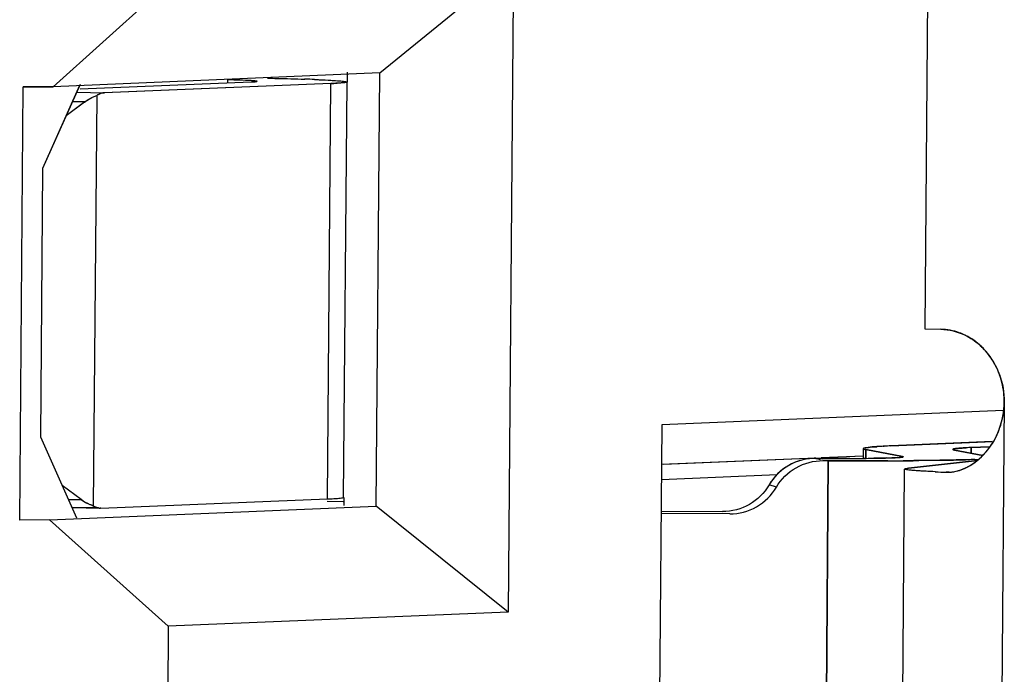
# Model space of a CAD drawing. Header units: millimetres. Extents: x 0 to 1750, y -1720 to 477.
# Tile 148 of 256: x 952.81 to 955.56, y -990.32 to -988.49. Entities that reach past the tile are written whole.
import ezdxf

# ---------------------------------------------------------------- set-up
doc = ezdxf.new("R2010")
doc.units = ezdxf.units.MM
doc.header["$LTSCALE"] = 92.51
for name, color, linetype in [('101304998_DXF_CONTINUOUS_LINE', 7, 'CONTINUOUS'), ('_101304998_1DXF_CONTINUOUS_LINE', 7, 'CONTINUOUS'), ('MANIFOLD_SOLDXF_CONTINUOUS_LINE', 7, 'CONTINUOUS')]:
    doc.layers.add(name, color=color, linetype=linetype)

msp = doc.modelspace()

# ---------------------------------------------------------------- linework, layer by layer
at = {"layer": '101304998_DXF_CONTINUOUS_LINE'}
for p, q in [((955.3774, -984.805), (955.3399, -989.3534)), ((953.8181, -988.6386), (954.1917, -988.3344)), ((954.1917, -988.3344), (954.1768, -990.1437)), ((953.2427, -988.3742), (952.9064, -988.6769)), ((953.8181, -988.6386), (952.9064, -988.6769)), ((953.7284, -988.664), (953.7286, -988.6368)), ((953.8081, -989.8482), (953.8181, -988.6386)), ((952.813, -989.8872), (952.8229, -988.6776)), ((952.9064, -988.6769), (952.8229, -988.6776)), ((952.9816, -988.6709), (952.8769, -988.9052)), ((952.9821, -988.6829), (953.4593, -988.6635)), ((953.6816, -988.6682), (953.0494, -988.6939)), ((953.393, -988.6579), (953.3929, -988.6662)), ((953.4755, -988.6622), (953.4759, -988.6619)), ((953.672, -989.8278), (953.6816, -988.6682)), ((953.7259, -988.664), (953.7163, -989.8236)), ((952.9721, -988.6923), (953.0494, -988.6939)), ((953.0279, -988.7018), (953.0184, -989.8473)), ((952.9945, -988.7196), (952.9426, -988.7583)), ((952.9945, -988.7196), (952.9601, -988.7191)), ((952.8769, -988.9052), (952.8707, -989.6549)), ((955.3399, -989.3534), (955.3846, -989.3543)), ((955.5618, -989.558), (955.5491, -991.1075)), ((955.5601, -989.581), (954.6059, -989.6211)), ((954.6059, -989.6211), (954.596, -990.8207)), ((952.8707, -989.6549), (952.9717, -989.8805)), ((955.5281, -989.6678), (955.2454, -989.6799)), ((955.1683, -989.6875), (955.1681, -989.7146)), ((955.1737, -989.6853), (955.1697, -989.6864)), ((955.1822, -989.6841), (955.1746, -989.6852)), ((955.1755, -989.6902), (955.1753, -989.7146)), ((955.1755, -989.6902), (955.2776, -989.7094)), ((955.1935, -989.6829), (955.1822, -989.6841)), ((955.4198, -989.6906), (955.4193, -989.6904)), ((955.4231, -989.6914), (955.4198, -989.6906)), ((955.502, -989.7062), (955.4231, -989.6914)), ((955.4695, -989.7001), (955.4697, -989.6845)), ((955.4697, -989.6845), (955.522, -989.6822)), ((954.6105, -989.7311), (955.0354, -989.7133)), ((955.0504, -989.7147), (955.0354, -989.7146)), ((955.0503, -989.7126), (955.1692, -989.7077)), ((955.1304, -989.7148), (955.0504, -989.7147)), ((955.0558, -989.721), (955.0707, -989.7211)), ((955.0624, -990.7208), (955.0707, -989.7211)), ((955.1768, -989.7145), (955.1683, -989.7146)), ((955.2333, -989.7136), (955.1977, -989.7143)), ((955.269, -989.7121), (955.2477, -989.7131)), ((955.2756, -989.7115), (955.269, -989.7121)), ((955.2799, -989.7101), (955.28, -989.7103)), ((955.4868, -989.7203), (955.2944, -989.7419)), ((955.3236, -989.7208), (955.4028, -989.7197)), ((955.4653, -989.718), (955.4915, -989.7169)), ((955.2727, -991.0939), (955.2838, -989.7444)), ((955.408, -989.7531), (955.4, -989.7534)), ((955.4, -989.7534), (955.4081, -989.7534)), ((954.6046, -989.7732), (954.9277, -989.7596)), ((952.9845, -989.8295), (952.9314, -989.7906)), ((954.9257, -989.7952), (954.9053, -989.7888)), ((952.9487, -989.8291), (952.9853, -989.8301)), ((953.0398, -989.8535), (953.672, -989.8278)), ((953.6719, -989.8341), (953.7161, -989.8351)), ((953.7158, -989.8241), (953.7163, -989.8236)), ((953.7186, -989.8463), (953.7188, -989.8236)), ((952.8964, -989.8865), (953.8081, -989.8482)), ((953.0229, -989.8531), (952.9611, -989.8518)), ((954.1768, -990.1437), (953.8081, -989.8482)), ((954.6039, -989.8619), (954.7753, -989.8629)), ((952.8964, -989.8865), (952.813, -989.8872)), ((952.8964, -989.8865), (953.2278, -990.1836)), ((954.7956, -989.8694), (954.6038, -989.8682)), ((954.1768, -990.1437), (953.2278, -990.1836)), ((953.2278, -990.1836), (953.2262, -990.3735))]:
    msp.add_line(p, q, dxfattribs=at)
for centre, radius, start, end in [((953.3147, -992.4343), 3.7773, 88.5442, 88.8127), ((953.4506, -993.4209), 4.7676, 87.7661, 88.1069), ((953.6395, -987.6055), 1.0635, 272.2664, 273.2267), ((955.367, -989.5404), 0.1903, 41.3459, 48.3835), ((955.3609, -989.5457), 0.1984, 33.8438, 41.3219), ((955.351, -989.5521), 0.2102, 20.0403, 33.7978), ((955.1856, -989.745), 0.0609, 100.4503, 101.2697), ((955.2522, -990.3714), 0.691, 93.8374, 94.8803), ((955.2716, -990.6472), 0.9675, 93.7457, 93.8879), ((955.2927, -990.9794), 1.3003, 92.9931, 93.7171), ((955.333, -991.7444), 2.0664, 92.4312, 93.0021), ((955.5281, -991.0608), 1.3776, 92.4312, 93.0021), ((955.0346, -989.8629), 0.1484, 89.6651, 96.5305), ((955.1873, -971.0824), 18.6391, 269.64147, 269.97565), ((955.1113, -982.6666), 7.0483, 270.15593, 270.34747), ((955.1167, -983.5774), 6.1375, 270.3485, 270.48202), ((955.1311, -985.0806), 4.6342, 270.5657, 270.8246), ((955.1863, -973.3759), 16.3456, 269.97569, 270.15215), ((955.1926, -975.6536), 14.0679, 270.15145, 270.35628), ((955.1927, -988.1749), 1.5392, 271.5137, 272.0491), ((955.2072, -977.9872), 11.7343, 270.35546, 270.56803), ((955.563, -985.476), 4.2805, 267.4084, 267.8175)]:
    msp.add_arc(centre, radius, start, end, dxfattribs=at)
msp.add_ellipse((953.0606, -989.704), major_axis=(0.0132, 0.1495), ratio=0.90101, start_param=-3.641058, end_param=-3.360659, dxfattribs=at)
for points, knots in [([(953.5048, -988.6532), (953.5141, -988.6534), (953.5485, -988.6541), (953.5829, -988.6551), (953.6081, -988.6559)], [0, 0, 0, 0, 0.269974, 1, 1, 1, 1]), ([(953.4515, -988.6597), (953.4487, -988.6595), (953.4351, -988.659), (953.4215, -988.6586), (953.4107, -988.6583)], [0, 0, 0, 0, 0.210876, 1, 1, 1, 1]), ([(953.4759, -988.6619), (953.4759, -988.6614), (953.4727, -988.6614), (953.4691, -988.6605), (953.4609, -988.6602), (953.455, -988.6598), (953.4515, -988.6597)], [0, 0, 0, 0, 0.067835, 0.2589, 0.571752, 1, 1, 1, 1]), ([(953.4593, -988.6635), (953.4613, -988.6634), (953.4667, -988.6631), (953.4723, -988.6632), (953.4755, -988.6622)], [0, 0, 0, 0, 0.377769, 1, 1, 1, 1]), ([(953.6364, -988.6569), (953.6406, -988.6571), (953.6559, -988.6577), (953.6711, -988.6584), (953.6821, -988.659)], [0, 0, 0, 0, 0.27982, 1, 1, 1, 1]), ([(953.6821, -988.659), (953.6864, -988.6593), (953.6994, -988.6601), (953.7123, -988.661), (953.7208, -988.6623)], [0, 0, 0, 0, 0.33796, 1, 1, 1, 1]), ([(953.7259, -988.664), (953.7259, -988.6646), (953.7226, -988.6651), (953.7185, -988.666), (953.7097, -988.6667), (953.7032, -988.6671), (953.6994, -988.6674)], [0, 0, 0, 0, 0.070718, 0.260012, 0.570935, 1, 1, 1, 1]), ([(953.0487, -988.6939), (953.0433, -988.6941), (953.0358, -988.6965), (953.0295, -988.7006), (953.0279, -988.7018)], [0, 0, 0, 0, 0.729756, 1, 1, 1, 1]), ([(955.4079, -989.7534), (955.4475, -989.7516), (955.5315, -989.6974), (955.5614, -989.6068), (955.5618, -989.558)], [0, 0, 0, 0, 0.447943, 1, 1, 1, 1]), ([(955.1697, -989.6864), (955.1694, -989.6866), (955.1688, -989.6868), (955.1683, -989.6873), (955.1683, -989.6875)], [0, 0, 0, 0, 0.640137, 1, 1, 1, 1]), ([(955.1683, -989.6875), (955.1683, -989.6883), (955.1717, -989.6894), (955.1737, -989.6899), (955.1755, -989.6902)], [0, 0, 0, 0, 0.286386, 1, 1, 1, 1]), ([(955.4183, -989.6896), (955.4183, -989.6887), (955.4229, -989.6882), (955.4252, -989.6876), (955.4275, -989.6873)], [0, 0, 0, 0, 0.270728, 1, 1, 1, 1]), ([(955.4193, -989.6904), (955.4191, -989.6903), (955.4187, -989.6902), (955.4183, -989.6898), (955.4183, -989.6896)], [0, 0, 0, 0, 0.644167, 1, 1, 1, 1]), ([(955.4275, -989.6873), (955.4293, -989.6871), (955.4388, -989.6861), (955.4483, -989.6855), (955.456, -989.6851)], [0, 0, 0, 0, 0.188178, 1, 1, 1, 1]), ([(955.0177, -989.7155), (954.9949, -989.7181), (954.9498, -989.7342), (954.917, -989.7689), (954.9053, -989.7888)], [0, 0, 0, 0, 0.49972, 1, 1, 1, 1]), ([(954.9257, -989.7952), (954.9387, -989.7729), (954.9773, -989.7345), (955.0299, -989.7208), (955.0558, -989.721)], [0, 0, 0, 0, 0.500455, 1, 1, 1, 1]), ([(955.28, -989.7103), (955.28, -989.7107), (955.2778, -989.711), (955.2767, -989.7113), (955.2756, -989.7115)], [0, 0, 0, 0, 0.271959, 1, 1, 1, 1]), ([(955.2776, -989.7094), (955.2782, -989.7095), (955.2789, -989.7097), (955.2797, -989.7099), (955.2799, -989.7101)], [0, 0, 0, 0, 0.654617, 1, 1, 1, 1]), ([(955.4028, -989.7197), (955.4086, -989.7196), (955.4295, -989.7191), (955.4503, -989.7186), (955.4653, -989.718)], [0, 0, 0, 0, 0.277612, 1, 1, 1, 1]), ([(955.2839, -989.7444), (955.2839, -989.7434), (955.2891, -989.7429), (955.2917, -989.7422), (955.2944, -989.7419)], [0, 0, 0, 0, 0.269644, 1, 1, 1, 1]), ([(955.2861, -989.7456), (955.2855, -989.7455), (955.2848, -989.7453), (955.2839, -989.7447), (955.2839, -989.7444)], [0, 0, 0, 0, 0.686421, 1, 1, 1, 1]), ([(955.3694, -989.7521), (955.3507, -989.7513), (955.323, -989.7492), (955.2949, -989.748), (955.2861, -989.7456)], [0, 0, 0, 0, 0.673947, 1, 1, 1, 1]), ([(954.9053, -989.7888), (954.8923, -989.8111), (954.8538, -989.8495), (954.8011, -989.8631), (954.7753, -989.8629)], [0, 0, 0, 0, 0.500455, 1, 1, 1, 1]), ([(954.7956, -989.8694), (954.8214, -989.8695), (954.8741, -989.8559), (954.9126, -989.8175), (954.9257, -989.7952)], [0, 0, 0, 0, 0.499545, 1, 1, 1, 1]), ([(953.672, -989.8278), (953.6765, -989.8276), (953.6896, -989.827), (953.7029, -989.8264), (953.7115, -989.8251)], [0, 0, 0, 0, 0.339374, 1, 1, 1, 1])]:
    msp.add_open_spline(points, degree=3, knots=knots, dxfattribs=at)
for points in [[(953.7208, -988.6623), (953.7223, -988.6626), (953.7239, -988.6628), (953.7253, -988.6634)], [(952.9936, -988.7203), (953.0041, -988.7125), (953.0157, -988.7062), (953.0279, -988.7018)], [(955.3846, -989.3543), (955.4079, -989.3548), (955.4316, -989.3607), (955.4526, -989.3708)], [(955.4526, -989.3708), (955.4673, -989.3779), (955.4811, -989.3873), (955.4934, -989.3981)], [(955.5484, -989.4801), (955.5575, -989.5048), (955.562, -989.5316), (955.5618, -989.558)], [(953.7115, -989.8251), (953.713, -989.8249), (953.7145, -989.8247), (953.7158, -989.8241)], [(953.0184, -989.8473), (953.0245, -989.8513), (953.032, -989.8538), (953.0392, -989.8535)]]:
    msp.add_open_spline(points, degree=3, dxfattribs=at)
at = {"layer": '_101304998_1DXF_CONTINUOUS_LINE'}
for p, q in [((953.8181, -988.6386), (954.1917, -988.3344)), ((954.1917, -988.3344), (954.1768, -990.1437)), ((953.2427, -988.3742), (952.9064, -988.6769)), ((953.8181, -988.6386), (952.9064, -988.6769)), ((953.7284, -988.664), (953.7286, -988.6424)), ((953.8081, -989.8482), (953.8181, -988.6386)), ((952.813, -989.8872), (952.8229, -988.6776)), ((952.8229, -988.6776), (952.9064, -988.6769)), ((952.9804, -988.6738), (952.8769, -988.9052)), ((952.9821, -988.6829), (953.4593, -988.6635)), ((953.6816, -988.6682), (953.0491, -988.6939)), ((953.393, -988.6579), (953.3929, -988.6662)), ((953.4755, -988.6622), (953.4759, -988.6619)), ((953.6081, -988.6559), (953.6089, -988.6559)), ((953.672, -989.8278), (953.6816, -988.6682)), ((953.7259, -988.664), (953.7163, -989.8236)), ((952.9721, -988.6923), (953.0491, -988.6939)), ((953.0279, -988.7018), (953.0184, -989.8473)), ((952.9939, -988.7201), (952.9426, -988.7583)), ((952.9939, -988.7201), (952.96, -988.7194)), ((952.8769, -988.9052), (952.8707, -989.6549)), ((955.5601, -989.581), (954.6059, -989.6211)), ((954.6059, -989.6211), (954.596, -990.8207)), ((952.8707, -989.6549), (952.9717, -989.8805)), ((955.2454, -989.6799), (955.5312, -989.6676)), ((955.1683, -989.6875), (955.1681, -989.7146)), ((955.1746, -989.6852), (955.1816, -989.6841)), ((955.1755, -989.7145), (955.1757, -989.6903)), ((955.2776, -989.7094), (955.1757, -989.6903)), ((955.183, -989.684), (955.1932, -989.6829)), ((955.1932, -989.6829), (955.1935, -989.6829)), ((955.1932, -989.6829), (955.1935, -989.6829)), ((955.1935, -989.6829), (955.206, -989.682)), ((955.2238, -989.6809), (955.2263, -989.6808)), ((955.4193, -989.6904), (955.4198, -989.6906)), ((955.4198, -989.6906), (955.4231, -989.6914)), ((955.4231, -989.6914), (955.502, -989.7062)), ((955.4697, -989.6845), (955.4695, -989.7001)), ((955.522, -989.6822), (955.4697, -989.6845)), ((954.605, -989.7313), (955.0354, -989.7133)), ((955.049, -989.7189), (955.0354, -989.7146)), ((955.0354, -989.7146), (955.0504, -989.7147)), ((955.0503, -989.7126), (955.1682, -989.7077)), ((955.0504, -989.7147), (955.1304, -989.7148)), ((955.0707, -989.7211), (955.0558, -989.721)), ((955.0707, -989.7211), (955.0624, -990.7208)), ((955.2371, -989.7214), (955.2144, -989.7214)), ((955.281, -989.7212), (955.28, -989.7212)), ((954.6046, -989.7732), (954.9277, -989.7596)), ((952.9847, -989.8296), (952.9314, -989.7906)), ((954.9257, -989.7952), (954.9053, -989.7888)), ((952.9485, -989.8288), (952.9847, -989.8296)), ((953.0396, -989.8535), (953.672, -989.8278)), ((953.6719, -989.8341), (953.7161, -989.8351)), ((953.7158, -989.8241), (953.7163, -989.8236)), ((953.7186, -989.8463), (953.7188, -989.8236)), ((952.8964, -989.8865), (953.8081, -989.8482)), ((952.9588, -989.8518), (953.0372, -989.8535)), ((953.0395, -989.8535), (953.0372, -989.8535)), ((954.1768, -990.1437), (953.8081, -989.8482)), ((954.6039, -989.8619), (954.7753, -989.8629)), ((952.8964, -989.8865), (952.813, -989.8872)), ((952.8964, -989.8865), (953.2278, -990.1836)), ((954.7956, -989.8694), (954.6038, -989.8682)), ((954.1768, -990.1437), (953.2278, -990.1836)), ((953.2278, -990.1836), (953.2262, -990.3735))]:
    msp.add_line(p, q, dxfattribs=at)
for centre, radius, start, end in [((953.4451, -993.5722), 4.919, 87.7714, 88.0916), ((955.2081, -989.8986), 0.216, 96.6639, 97.0353), ((955.2713, -990.6426), 0.9628, 93.7466, 93.8893), ((955.2889, -990.9155), 1.2363, 93.0148, 93.7326), ((955.332, -991.7239), 2.0459, 92.4267, 92.9621), ((955.1118, -982.8364), 6.8784, 270.15567, 270.46966), ((955.1262, -984.6772), 5.0376, 270.4771, 270.8138), ((955.1939, -975.9096), 13.8118, 270.17946, 270.35725), ((953.7025, -989.7657), 0.0601, 278.6077, 278.7878), ((953.0427, -989.8105), 0.0441, 236.6651, 240.1347), ((953.0379, -989.8226), 0.0309, 264.2201, 268.7866)]:
    msp.add_arc(centre, radius, start, end, dxfattribs=at)
for points, knots in [([(953.4593, -988.6635), (953.4629, -988.6634), (953.4683, -988.663), (953.4738, -988.6627), (953.4755, -988.6622)], [0, 0, 0, 0, 0.674402, 1, 1, 1, 1]), ([(953.6364, -988.6569), (953.6406, -988.6571), (953.6559, -988.6577), (953.6711, -988.6584), (953.6821, -988.659)], [0, 0, 0, 0, 0.279784, 1, 1, 1, 1]), ([(953.7259, -988.664), (953.7259, -988.6643), (953.7247, -988.6648), (953.7227, -988.6653), (953.7191, -988.6658), (953.7142, -988.6663), (953.7079, -988.6668), (953.6969, -988.6675), (953.688, -988.668), (953.6816, -988.6682)], [0, 0, 0, 0, 0.020646, 0.069677, 0.149244, 0.259503, 0.400209, 0.571002, 1, 1, 1, 1]), ([(953.6821, -988.659), (953.6901, -988.6595), (953.703, -988.6604), (953.7159, -988.6615), (953.7208, -988.6623)], [0, 0, 0, 0, 0.618692, 1, 1, 1, 1]), ([(952.9939, -988.7201), (952.9966, -988.7181), (953.0072, -988.7108), (953.0189, -988.705), (953.0279, -988.7018)], [0, 0, 0, 0, 0.255067, 1, 1, 1, 1]), ([(953.0279, -988.7018), (953.0296, -988.7006), (953.0359, -988.6964), (953.0436, -988.694), (953.0491, -988.6939)], [0, 0, 0, 0, 0.270507, 1, 1, 1, 1]), ([(955.1757, -989.6903), (955.1738, -989.6899), (955.1718, -989.6894), (955.1683, -989.6883), (955.1683, -989.6875)], [0, 0, 0, 0, 0.714544, 1, 1, 1, 1]), ([(955.4697, -989.6845), (955.4623, -989.6848), (955.4519, -989.6853), (955.4391, -989.6862), (955.4318, -989.6868), (955.4262, -989.6874), (955.422, -989.6881), (955.4197, -989.6886), (955.4183, -989.6892), (955.4183, -989.6896)], [0, 0, 0, 0, 0.42908, 0.599752, 0.740321, 0.850466, 0.92998, 0.979065, 1, 1, 1, 1]), ([(955.4183, -989.6896), (955.4183, -989.6897), (955.4185, -989.6901), (955.419, -989.6903), (955.4193, -989.6904)], [0, 0, 0, 0, 0.157301, 1, 1, 1, 1]), ([(955.0354, -989.7146), (955.0096, -989.7144), (954.9569, -989.728), (954.9184, -989.7664), (954.9053, -989.7888)], [0, 0, 0, 0, 0.499546, 1, 1, 1, 1]), ([(954.9257, -989.7952), (954.9387, -989.7729), (954.9773, -989.7345), (955.0299, -989.7208), (955.0558, -989.721)], [0, 0, 0, 0, 0.500454, 1, 1, 1, 1]), ([(955.2144, -989.7214), (955.2028, -989.7215), (955.1549, -989.7215), (955.107, -989.7213), (955.0707, -989.7211)], [0, 0, 0, 0, 0.242793, 1, 1, 1, 1]), ([(955.1977, -989.7143), (955.2025, -989.7142), (955.2192, -989.7139), (955.2358, -989.7136), (955.2477, -989.7131)], [0, 0, 0, 0, 0.286856, 1, 1, 1, 1]), ([(955.2477, -989.7131), (955.2508, -989.713), (955.2601, -989.7126), (955.2694, -989.7122), (955.2756, -989.7115)], [0, 0, 0, 0, 0.331748, 1, 1, 1, 1]), ([(955.2756, -989.7115), (955.2767, -989.7113), (955.2778, -989.711), (955.28, -989.7107), (955.28, -989.7103)], [0, 0, 0, 0, 0.728519, 1, 1, 1, 1]), ([(955.4795, -989.7175), (955.4517, -989.7187), (955.3855, -989.7202), (955.3193, -989.7209), (955.281, -989.7212)], [0, 0, 0, 0, 0.419992, 1, 1, 1, 1]), ([(954.9053, -989.7888), (954.8923, -989.8111), (954.8538, -989.8495), (954.8011, -989.8631), (954.7753, -989.8629)], [0, 0, 0, 0, 0.500454, 1, 1, 1, 1]), ([(954.7956, -989.8694), (954.8214, -989.8695), (954.8741, -989.8559), (954.9126, -989.8175), (954.9257, -989.7952)], [0, 0, 0, 0, 0.499546, 1, 1, 1, 1]), ([(953.0184, -989.8473), (953.0155, -989.8463), (953.0036, -989.8417), (952.9924, -989.8353), (952.9847, -989.8296)], [0, 0, 0, 0, 0.246525, 1, 1, 1, 1]), ([(953.672, -989.8278), (953.6802, -989.8275), (953.6934, -989.8268), (953.7065, -989.8258), (953.7115, -989.8251)], [0, 0, 0, 0, 0.62164, 1, 1, 1, 1]), ([(953.7117, -989.8251), (953.7121, -989.825), (953.7135, -989.8247), (953.715, -989.8245), (953.7158, -989.8241)], [0, 0, 0, 0, 0.339189, 1, 1, 1, 1]), ([(953.0348, -989.8534), (953.0336, -989.8532), (953.0287, -989.8525), (953.024, -989.8506), (953.0207, -989.8487)], [0, 0, 0, 0, 0.242398, 1, 1, 1, 1])]:
    msp.add_open_spline(points, degree=3, knots=knots, dxfattribs=at)
at = {"layer": 'MANIFOLD_SOLDXF_CONTINUOUS_LINE'}
for p, q in [((955.3774, -984.805), (955.3399, -989.3534)), ((955.3399, -989.3534), (955.3846, -989.3543)), ((955.5618, -989.558), (955.5491, -991.1075)), ((955.2944, -989.7419), (955.4868, -989.7203)), ((955.2727, -991.0939), (955.2838, -989.7444)), ((955.2843, -989.745), (955.2838, -989.7444)), ((955.4, -989.7534), (955.4079, -989.7534))]:
    msp.add_line(p, q, dxfattribs=at)
for centre, radius, start, end in [((955.378, -989.5253), 0.1716, 63.7374, 64.2339), ((955.3637, -989.5434), 0.1947, 40.7154, 41.3572), ((955.3606, -989.546), 0.1988, 33.8587, 40.6919), ((955.3452, -989.5545), 0.2165, 19.6705, 20.0913), ((955.5711, -985.2769), 4.4798, 267.4244, 267.8102)]:
    msp.add_arc(centre, radius, start, end, dxfattribs=at)
for points, knots in [([(955.4526, -989.3708), (955.4472, -989.3682), (955.4256, -989.3591), (955.4021, -989.3547), (955.3846, -989.3543)], [0, 0, 0, 0, 0.253102, 1, 1, 1, 1]), ([(955.5099, -989.4147), (955.5059, -989.4102), (955.4895, -989.3931), (955.4697, -989.3793), (955.4539, -989.3715)], [0, 0, 0, 0, 0.254561, 1, 1, 1, 1]), ([(955.5484, -989.4801), (955.547, -989.4761), (955.5408, -989.4605), (955.5327, -989.4456), (955.5257, -989.4352)], [0, 0, 0, 0, 0.252197, 1, 1, 1, 1]), ([(955.5618, -989.558), (955.5619, -989.5515), (955.561, -989.5256), (955.5555, -989.4999), (955.549, -989.4816)], [0, 0, 0, 0, 0.251176, 1, 1, 1, 1]), ([(955.5098, -989.6983), (955.526, -989.6796), (955.5523, -989.6348), (955.5616, -989.5839), (955.5618, -989.558)], [0, 0, 0, 0, 0.489313, 1, 1, 1, 1]), ([(955.4079, -989.7534), (955.4259, -989.7526), (955.4649, -989.7403), (955.4957, -989.7144), (955.5098, -989.6983)], [0, 0, 0, 0, 0.457423, 1, 1, 1, 1]), ([(955.3698, -989.7522), (955.3583, -989.7516), (955.3381, -989.7506), (955.3147, -989.7491), (955.3003, -989.7478), (955.2929, -989.7469), (955.2878, -989.7461), (955.2852, -989.7454), (955.2843, -989.745)], [0, 0, 0, 0, 0.402614, 0.70665, 0.819949, 0.906708, 0.966677, 1, 1, 1, 1])]:
    msp.add_open_spline(points, degree=3, knots=knots, dxfattribs=at)

doc.saveas('drawing.dxf')
